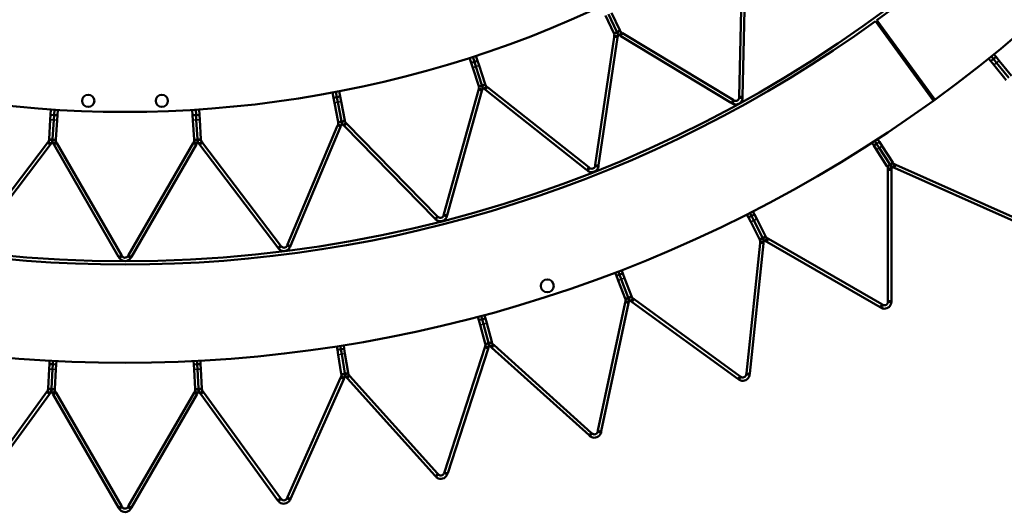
# Model space of a CAD drawing. Header units: millimetres. Extents: x 317 to 1217, y 559 to 3427.
# Tile 8 of 23: x 736 to 1026, y 559 to 704. Entities that reach past the tile are written whole.
import ezdxf

# ---------------------------------------------------------------- set-up
doc = ezdxf.new("R2010")
doc.units = ezdxf.units.MM
doc.layers.add('Visible (ISO)', color=7, linetype='Continuous', lineweight=50)
doc.layers.add('Visible Narrow (ISO)', color=7, linetype='Continuous', lineweight=35)

msp = doc.modelspace()

# ---------------------------------------------------------------- linework, layer by layer
at = {"layer": 'Visible (ISO)'}
for p, q in [((947.91, 681.39), (948.71, 719.41)), ((949.71, 719.39), (948.91, 681.36)), ((910.94, 700.06), (908.5, 705.24)), ((909.41, 705.66), (911.85, 700.48)), ((911.85, 700.48), (909.41, 705.66)), ((910.31, 706.09), (912.75, 700.91)), ((1005.1, 680.15), (988.07, 703.62)), ((988.47, 703.92), (1005.53, 680.47)), ((910.94, 700.06), (911.03, 699.87)), ((911.43, 700.06), (911.03, 699.87)), ((911.11, 699.3), (911.06, 698.91)), ((911.55, 699.23), (911.11, 699.3)), ((911.93, 700.29), (911.43, 700.06)), ((912.1, 699.15), (911.55, 699.23)), ((911.93, 700.29), (911.85, 700.48)), ((911.85, 700.48), (911.93, 700.29)), ((911.93, 700.29), (912.44, 700.53)), ((912.05, 698.76), (912.1, 699.15)), ((912.44, 700.53), (912.84, 700.72)), ((912.71, 699.43), (913, 699.91)), ((912.71, 699.43), (913.04, 699.23)), ((912.84, 700.72), (912.75, 700.91)), ((913, 699.91), (913.23, 700.29)), ((945.57, 679.53), (913.04, 699.23)), ((913.56, 700.09), (913.23, 700.29)), ((913.56, 700.09), (946.09, 680.39)), ((905.5, 661.29), (911.06, 698.91)), ((912.05, 698.76), (906.49, 661.14)), ((870.36, 693.4), (870.85, 691.9)), ((1022.78, 692.46), (1022.16, 693.23)), ((1022.78, 692.46), (1022.16, 693.23)), ((1022.93, 693.86), (1023.56, 693.09)), ((868.46, 692.78), (868.94, 691.28)), ((869.89, 691.59), (868.94, 691.28)), ((869.4, 689.89), (868.94, 691.28)), ((869.89, 691.59), (869.41, 693.09)), ((869.89, 691.59), (869.41, 693.09)), ((870.85, 691.9), (869.89, 691.59)), ((869.89, 691.59), (870.35, 690.2)), ((870.35, 690.2), (869.89, 691.59)), ((870.85, 691.9), (871.3, 690.5)), ((871.3, 690.5), (873.07, 685.06)), ((1021.38, 692.6), (1022.01, 691.83)), ((1022.78, 692.46), (1022.01, 691.83)), ((1022.93, 690.69), (1022.01, 691.83)), ((1023.56, 693.09), (1022.78, 692.46)), ((1022.78, 692.46), (1023.7, 691.32)), ((1023.7, 691.32), (1022.78, 692.46)), ((1026.52, 686.26), (1022.93, 690.69)), ((1023.56, 693.09), (1024.48, 691.95)), ((1023.7, 691.32), (1027.3, 686.89)), ((1027.3, 686.89), (1023.7, 691.32)), ((1024.48, 691.95), (1028.07, 687.51)), ((871.16, 684.45), (869.4, 689.89)), ((870.35, 690.2), (872.12, 684.75)), ((872.12, 684.75), (870.35, 690.2)), ((872.18, 684.55), (871.65, 684.38)), ((872.18, 684.55), (872.12, 684.75)), ((872.12, 684.75), (872.18, 684.55)), ((872.18, 684.55), (872.71, 684.73)), ((872.71, 684.73), (873.13, 684.86)), ((873.13, 684.86), (873.07, 685.06)), ((828.1, 682.55), (828.4, 681)), ((829.38, 681.19), (829.08, 682.74)), ((829.38, 681.19), (829.08, 682.74)), ((830.07, 682.93), (830.36, 681.37)), ((860.91, 646.66), (871.14, 683.29)), ((872.1, 683.02), (861.87, 646.39)), ((871.24, 683.67), (871.14, 683.29)), ((871.16, 684.45), (871.23, 684.24)), ((871.65, 684.38), (871.23, 684.24)), ((871.67, 683.55), (871.24, 683.67)), ((872.2, 683.4), (871.67, 683.55)), ((872.1, 683.02), (872.2, 683.4)), ((872.84, 683.6), (873.19, 684.04)), ((872.84, 683.6), (873.15, 683.36)), ((902.95, 659.74), (873.15, 683.36)), ((873.19, 684.04), (873.46, 684.39)), ((873.77, 684.15), (873.46, 684.39)), ((873.77, 684.15), (903.57, 660.52)), ((829.38, 681.19), (828.4, 681)), ((828.67, 679.56), (828.4, 681)), ((829.74, 673.94), (828.67, 679.56)), ((830.36, 681.37), (829.38, 681.19)), ((829.38, 681.19), (829.65, 679.75)), ((829.65, 679.75), (829.38, 681.19)), ((829.65, 679.75), (830.73, 674.13)), ((830.73, 674.13), (829.65, 679.75)), ((830.36, 681.37), (830.64, 679.93)), ((830.64, 679.93), (831.71, 674.31)), ((945.57, 679.53), (945.87, 679.35)), ((945.87, 679.35), (946.16, 679.83)), ((946.38, 680.21), (946.09, 680.39)), ((946.16, 679.83), (946.38, 680.21)), ((947.91, 681.39), (947.9, 681.04)), ((948.34, 681.03), (947.9, 681.04)), ((948.9, 681.02), (948.34, 681.03)), ((948.9, 681.02), (948.91, 681.36)), ((744.96, 674.54), (745.06, 676.01)), ((745.15, 677.58), (745.06, 676.01)), ((746.05, 675.94), (745.06, 676.01)), ((746.05, 675.94), (745.96, 674.48)), ((745.96, 674.48), (746.05, 675.94)), ((746.05, 675.94), (746.15, 677.52)), ((746.05, 675.94), (746.15, 677.52)), ((747.05, 675.88), (746.05, 675.94)), ((747.05, 675.88), (746.96, 674.42)), ((747.15, 677.46), (747.05, 675.88)), ((786.78, 677.46), (786.88, 675.88)), ((787.88, 675.94), (786.88, 675.88)), ((786.98, 674.42), (786.88, 675.88)), ((787.88, 675.94), (787.78, 677.52)), ((787.88, 675.94), (787.78, 677.52)), ((788.88, 676.01), (787.88, 675.94)), ((787.88, 675.94), (787.97, 674.48)), ((787.97, 674.48), (787.88, 675.94)), ((788.78, 677.58), (788.88, 676.01)), ((788.88, 676.01), (788.97, 674.54)), ((744.6, 668.83), (744.96, 674.54)), ((745.96, 674.48), (745.6, 668.77)), ((745.6, 668.77), (745.96, 674.48)), ((746.96, 674.42), (746.6, 668.71)), ((787.34, 668.71), (786.98, 674.42)), ((787.97, 674.48), (788.33, 668.77)), ((788.33, 668.77), (787.97, 674.48)), ((788.97, 674.54), (789.33, 668.83)), ((829.72, 673.16), (829.57, 672.8)), ((830.13, 672.99), (829.72, 673.16)), ((829.74, 673.94), (829.78, 673.73)), ((830.22, 673.82), (829.78, 673.73)), ((830.65, 672.77), (830.13, 672.99)), ((830.77, 673.92), (830.22, 673.82)), ((830.77, 673.92), (830.73, 674.13)), ((830.73, 674.13), (830.77, 673.92)), ((830.77, 673.92), (831.32, 674.03)), ((831.3, 672.9), (831.7, 673.29)), ((831.32, 674.03), (831.75, 674.11)), ((831.7, 673.29), (832.02, 673.6)), ((831.75, 674.11), (831.71, 674.31)), ((832.29, 673.32), (832.02, 673.6)), ((832.29, 673.32), (858.9, 646.14)), ((814.83, 637.74), (829.57, 672.8)), ((830.49, 672.41), (815.76, 637.35)), ((830.49, 672.41), (830.65, 672.77)), ((831.3, 672.9), (831.58, 672.62)), ((858.19, 645.44), (831.58, 672.62)), ((721.16, 637.48), (744.15, 667.77)), ((744.95, 667.17), (721.96, 636.87)), ((744.39, 668.08), (744.15, 667.77)), ((744.74, 667.82), (744.39, 668.08)), ((744.6, 668.83), (744.59, 668.62)), ((745.03, 668.6), (744.59, 668.62)), ((745.19, 667.48), (744.74, 667.82)), ((744.95, 667.17), (745.19, 667.48)), ((745.59, 668.56), (745.03, 668.6)), ((745.59, 668.56), (745.6, 668.77)), ((745.6, 668.77), (745.59, 668.56)), ((745.59, 668.56), (746.15, 668.53)), ((745.85, 667.44), (746.34, 667.72)), ((745.85, 667.44), (746.05, 667.1)), ((746.15, 668.53), (746.59, 668.5)), ((746.34, 667.72), (746.72, 667.94)), ((746.59, 668.5), (746.6, 668.71)), ((746.91, 667.6), (746.72, 667.94)), ((746.91, 667.6), (765.93, 634.66)), ((768, 634.66), (787.02, 667.6)), ((787.22, 667.94), (787.02, 667.6)), ((787.6, 667.72), (787.22, 667.94)), ((787.34, 668.71), (787.35, 668.5)), ((787.79, 668.53), (787.35, 668.5)), ((788.08, 667.44), (787.6, 667.72)), ((788.35, 668.56), (787.79, 668.53)), ((787.89, 667.1), (788.08, 667.44)), ((788.35, 668.56), (788.33, 668.77)), ((788.33, 668.77), (788.35, 668.56)), ((788.35, 668.56), (788.91, 668.6)), ((788.75, 667.48), (789.2, 667.82)), ((788.75, 667.48), (788.99, 667.17)), ((788.91, 668.6), (789.34, 668.62)), ((811.98, 636.87), (788.99, 667.17)), ((789.2, 667.82), (789.55, 668.08)), ((789.34, 668.62), (789.33, 668.83)), ((789.78, 667.77), (789.55, 668.08)), ((789.78, 667.77), (812.78, 637.48)), ((986.98, 667.74), (987.52, 666.9)), ((988.36, 667.45), (987.52, 666.9)), ((988.36, 667.45), (987.82, 668.28)), ((988.36, 667.45), (987.82, 668.28)), ((989.2, 667.99), (988.36, 667.45)), ((988.36, 667.45), (989.16, 666.22)), ((989.16, 666.22), (988.36, 667.45)), ((988.66, 668.83), (989.2, 667.99)), ((989.2, 667.99), (990, 666.77)), ((765.06, 634.16), (746.05, 667.1)), ((787.89, 667.1), (768.87, 634.16)), ((988.32, 665.68), (987.52, 666.9)), ((991.43, 660.89), (988.32, 665.68)), ((989.16, 666.22), (992.27, 661.43)), ((992.27, 661.43), (989.16, 666.22)), ((990, 666.77), (993.11, 661.98)), ((992.4, 661.24), (992.27, 661.43)), ((992.27, 661.43), (992.4, 661.24)), ((992.4, 661.24), (992.86, 661.54)), ((992.86, 661.54), (993.23, 661.78)), ((993.23, 661.78), (993.11, 661.98)), ((993.49, 661.01), (993.67, 661.41)), ((994.05, 661.24), (993.67, 661.41)), ((902.95, 659.74), (903.22, 659.53)), ((903.22, 659.53), (903.57, 659.96)), ((903.84, 660.31), (903.57, 660.52)), ((903.57, 659.96), (903.84, 660.31)), ((905.5, 661.29), (905.45, 660.95)), ((905.89, 660.88), (905.45, 660.95)), ((906.44, 660.8), (905.89, 660.88)), ((906.44, 660.8), (906.49, 661.14)), ((991.43, 660.89), (991.56, 660.69)), ((991.93, 660.93), (991.56, 660.69)), ((992.16, 660.15), (991.72, 660.15)), ((991.72, 660.15), (991.72, 659.72)), ((991.72, 621.16), (991.72, 659.72)), ((992.4, 661.24), (991.93, 660.93)), ((992.72, 660.15), (992.16, 660.15)), ((992.72, 659.72), (992.72, 660.15)), ((992.72, 659.72), (992.72, 621.16)), ((993.26, 660.5), (993.49, 661.01)), ((993.26, 660.5), (993.65, 660.33)), ((1028.88, 644.64), (993.65, 660.33)), ((994.05, 661.24), (1029.29, 645.55)), ((951.51, 646.18), (951.06, 647.06)), ((951.51, 646.18), (951.06, 647.06)), ((951.95, 647.52), (952.4, 646.63)), ((858.19, 645.44), (858.42, 645.2)), ((858.42, 645.2), (858.82, 645.59)), ((858.82, 645.59), (859.14, 645.9)), ((859.14, 645.9), (858.9, 646.14)), ((860.91, 646.66), (860.82, 646.33)), ((861.24, 646.21), (860.82, 646.33)), ((861.78, 646.06), (861.24, 646.21)), ((861.78, 646.06), (861.87, 646.39)), ((950.17, 646.61), (950.62, 645.72)), ((951.51, 646.18), (950.62, 645.72)), ((951.29, 644.42), (950.62, 645.72)), ((953.88, 639.33), (951.29, 644.42)), ((952.4, 646.63), (951.51, 646.18)), ((951.51, 646.18), (952.18, 644.87)), ((952.18, 644.87), (951.51, 646.18)), ((952.18, 644.87), (954.77, 639.79)), ((954.77, 639.79), (952.18, 644.87)), ((952.4, 646.63), (953.07, 645.32)), ((953.07, 645.32), (955.66, 640.24)), ((950.01, 599.79), (954.04, 638.14)), ((953.88, 639.33), (953.98, 639.12)), ((954.38, 639.32), (953.98, 639.12)), ((954.09, 638.56), (954.04, 638.14)), ((954.53, 638.52), (954.09, 638.56)), ((954.88, 639.57), (954.38, 639.32)), ((955.08, 638.46), (954.53, 638.52)), ((954.88, 639.57), (954.77, 639.79)), ((954.77, 639.79), (954.88, 639.57)), ((954.88, 639.57), (955.37, 639.83)), ((955.04, 638.04), (955.08, 638.46)), ((955.37, 639.83), (955.77, 640.03)), ((955.77, 640.03), (955.66, 640.24)), ((955.66, 638.75), (955.94, 639.24)), ((955.66, 638.75), (956.03, 638.54)), ((955.94, 639.24), (956.16, 639.62)), ((989.42, 619.26), (956.03, 638.54)), ((956.53, 639.4), (956.16, 639.62)), ((956.53, 639.4), (989.92, 620.12)), ((811.98, 636.87), (812.19, 636.6)), ((812.19, 636.6), (812.63, 636.94)), ((812.63, 636.94), (812.98, 637.21)), ((812.98, 637.21), (812.78, 637.48)), ((814.83, 637.74), (814.7, 637.42)), ((815.11, 637.25), (814.7, 637.42)), ((815.62, 637.03), (815.11, 637.25)), ((815.62, 637.03), (815.76, 637.35)), ((955.04, 638.04), (951.01, 599.68)), ((765.06, 634.16), (765.24, 633.86)), ((765.24, 633.86), (765.72, 634.14)), ((765.72, 634.14), (766.1, 634.36)), ((766.1, 634.36), (765.93, 634.66)), ((768, 634.66), (767.83, 634.36)), ((768.21, 634.14), (767.83, 634.36)), ((768.7, 633.86), (768.21, 634.14)), ((768.7, 633.86), (768.87, 634.16)), ((911.35, 629.44), (911.71, 628.51)), ((912.64, 628.87), (912.29, 629.8)), ((912.64, 628.87), (912.29, 629.8)), ((913.22, 630.16), (913.58, 629.23)), ((912.64, 628.87), (911.71, 628.51)), ((912.23, 627.14), (911.71, 628.51)), ((914.28, 621.82), (912.23, 627.14)), ((913.58, 629.23), (912.64, 628.87)), ((912.64, 628.87), (913.17, 627.5)), ((913.17, 627.5), (912.64, 628.87)), ((913.17, 627.5), (915.21, 622.17)), ((915.21, 622.17), (913.17, 627.5)), ((913.58, 629.23), (914.1, 627.86)), ((914.1, 627.86), (916.15, 622.53)), ((914.28, 621.82), (914.36, 621.6)), ((914.41, 621.03), (914.32, 620.61)), ((914.77, 621.75), (914.36, 621.6)), ((914.84, 620.94), (914.41, 621.03)), ((915.3, 621.95), (914.77, 621.75)), ((915.39, 620.82), (914.84, 620.94)), ((915.3, 621.95), (915.21, 622.17)), ((915.21, 622.17), (915.3, 621.95)), ((915.3, 621.95), (915.82, 622.15)), ((915.3, 620.41), (915.39, 620.82)), ((915.82, 622.15), (916.23, 622.31)), ((915.99, 621.05), (916.32, 621.51)), ((915.99, 621.05), (916.33, 620.8)), ((916.23, 622.31), (916.15, 622.53)), ((916.32, 621.51), (916.58, 621.86)), ((947.53, 598.13), (916.33, 620.8)), ((916.92, 621.61), (916.58, 621.86)), ((916.92, 621.61), (948.12, 598.94)), ((991.72, 621.16), (991.72, 620.82)), ((992.16, 620.82), (991.72, 620.82)), ((992.72, 620.82), (992.16, 620.82)), ((992.72, 620.82), (992.72, 621.16)), ((906.3, 582.89), (914.32, 620.61)), ((915.3, 620.41), (907.28, 582.68)), ((989.42, 619.26), (989.72, 619.09)), ((989.72, 619.09), (990, 619.57)), ((990.22, 619.95), (989.92, 620.12)), ((990, 619.57), (990.22, 619.95)), ((870.95, 616.42), (871.21, 615.46)), ((872.18, 615.72), (871.21, 615.46)), ((871.59, 614.05), (871.21, 615.46)), ((872.18, 615.72), (871.92, 616.68)), ((872.18, 615.72), (871.92, 616.68)), ((873.14, 615.98), (872.18, 615.72)), ((872.18, 615.72), (872.56, 614.31)), ((872.56, 614.31), (872.18, 615.72)), ((872.88, 616.94), (873.14, 615.98)), ((873.14, 615.98), (873.52, 614.57)), ((873.07, 608.53), (871.59, 614.05)), ((872.56, 614.31), (874.03, 608.79)), ((874.03, 608.79), (872.56, 614.31)), ((873.52, 614.57), (875, 609.05)), ((829.41, 607.7), (829.57, 606.72)), ((830.56, 606.87), (829.57, 606.72)), ((829.8, 605.27), (829.57, 606.72)), ((830.56, 606.87), (830.4, 607.86)), ((830.56, 606.87), (830.4, 607.86)), ((831.55, 607.03), (830.56, 606.87)), ((830.56, 606.87), (830.79, 605.43)), ((830.79, 605.43), (830.56, 606.87)), ((831.39, 608.01), (831.55, 607.03)), ((831.55, 607.03), (831.77, 605.58)), ((861.06, 570.66), (872.98, 607.34)), ((873.93, 607.03), (862.02, 570.35)), ((873.11, 607.74), (872.98, 607.34)), ((873.07, 608.53), (873.13, 608.31)), ((873.53, 607.6), (873.11, 607.74)), ((873.55, 608.42), (873.13, 608.31)), ((874.06, 607.43), (873.53, 607.6)), ((874.09, 608.57), (873.55, 608.42)), ((873.93, 607.03), (874.06, 607.43)), ((874.09, 608.57), (874.03, 608.79)), ((874.03, 608.79), (874.09, 608.57)), ((874.09, 608.57), (874.63, 608.71)), ((874.63, 608.71), (875.06, 608.82)), ((874.69, 607.6), (875.06, 608.01)), ((874.69, 607.6), (875, 607.31)), ((875.06, 608.82), (875, 609.05)), ((903.66, 581.51), (875, 607.31)), ((875.06, 608.01), (875.36, 608.34)), ((875.67, 608.06), (875.36, 608.34)), ((875.67, 608.06), (904.33, 582.25)), ((744.75, 603.47), (744.69, 602.48)), ((745.69, 602.43), (745.75, 603.42)), ((745.69, 602.43), (745.75, 603.42)), ((746.74, 603.37), (746.69, 602.37)), ((787.19, 603.37), (787.24, 602.37)), ((788.24, 602.43), (788.19, 603.42)), ((788.24, 602.43), (788.19, 603.42)), ((789.19, 603.47), (789.24, 602.48)), ((830.69, 599.63), (829.8, 605.27)), ((830.79, 605.43), (831.68, 599.79)), ((831.68, 599.79), (830.79, 605.43)), ((831.77, 605.58), (832.67, 599.95)), ((744.32, 595.32), (744.62, 601.02)), ((744.62, 601.02), (744.69, 602.48)), ((745.69, 602.43), (744.69, 602.48)), ((745.62, 600.96), (745.32, 595.26)), ((745.32, 595.26), (745.62, 600.96)), ((745.69, 602.43), (745.62, 600.96)), ((745.62, 600.96), (745.69, 602.43)), ((746.69, 602.37), (745.69, 602.43)), ((746.62, 600.91), (746.32, 595.21)), ((746.69, 602.37), (746.62, 600.91)), ((788.24, 602.43), (787.24, 602.37)), ((787.32, 600.91), (787.24, 602.37)), ((787.62, 595.21), (787.32, 600.91)), ((789.24, 602.48), (788.24, 602.43)), ((788.24, 602.43), (788.32, 600.96)), ((788.32, 600.96), (788.24, 602.43)), ((788.32, 600.96), (788.62, 595.26)), ((788.62, 595.26), (788.32, 600.96)), ((789.24, 602.48), (789.32, 601.02)), ((789.32, 601.02), (789.62, 595.32)), ((814.8, 563.22), (830.48, 598.45)), ((831.4, 598.04), (815.71, 562.81)), ((830.65, 598.84), (830.48, 598.45)), ((831.06, 598.66), (830.65, 598.84)), ((830.69, 599.63), (830.73, 599.4)), ((831.16, 599.47), (830.73, 599.4)), ((831.57, 598.43), (831.06, 598.66)), ((831.72, 599.56), (831.16, 599.47)), ((831.4, 598.04), (831.57, 598.43)), ((831.72, 599.56), (831.68, 599.79)), ((831.68, 599.79), (831.72, 599.56)), ((831.72, 599.56), (832.27, 599.65)), ((832.21, 598.53), (832.62, 598.91)), ((832.21, 598.53), (832.49, 598.22)), ((832.27, 599.65), (832.7, 599.71)), ((858.3, 569.56), (832.49, 598.22)), ((832.62, 598.91), (832.95, 599.2)), ((832.7, 599.71), (832.67, 599.95)), ((833.23, 598.89), (832.95, 599.2)), ((833.23, 598.89), (859.04, 570.23)), ((947.53, 598.13), (947.81, 597.93)), ((947.81, 597.93), (948.14, 598.39)), ((948.39, 598.74), (948.12, 598.94)), ((948.14, 598.39), (948.39, 598.74)), ((950.01, 599.79), (949.98, 599.45)), ((950.41, 599.4), (949.98, 599.45)), ((950.97, 599.34), (950.41, 599.4)), ((950.97, 599.34), (951.01, 599.68)), ((744.32, 595.32), (744.31, 595.08)), ((744.75, 595.06), (744.31, 595.08)), ((745.31, 595.03), (744.75, 595.06)), ((745.31, 595.03), (745.32, 595.26)), ((745.32, 595.26), (745.31, 595.03)), ((745.31, 595.03), (745.87, 595)), ((745.87, 595), (746.3, 594.98)), ((746.3, 594.98), (746.32, 595.21)), ((787.62, 595.21), (787.63, 594.98)), ((788.07, 595), (787.63, 594.98)), ((788.63, 595.03), (788.07, 595)), ((788.63, 595.03), (788.62, 595.26)), ((788.62, 595.26), (788.63, 595.03)), ((788.63, 595.03), (789.19, 595.06)), ((789.19, 595.06), (789.63, 595.08)), ((789.63, 595.08), (789.62, 595.32)), ((721.2, 563), (743.87, 594.2)), ((744.68, 593.62), (722.01, 562.41)), ((744.12, 594.55), (743.87, 594.2)), ((744.47, 594.29), (744.12, 594.55)), ((744.93, 593.96), (744.47, 594.29)), ((744.68, 593.62), (744.93, 593.96)), ((745.57, 593.92), (746.06, 594.2)), ((745.57, 593.92), (745.78, 593.56)), ((765.07, 560.16), (745.78, 593.56)), ((746.06, 594.2), (746.44, 594.42)), ((746.65, 594.06), (746.44, 594.42)), ((746.65, 594.06), (765.93, 560.66)), ((768, 560.66), (787.29, 594.06)), ((788.15, 593.56), (768.87, 560.16)), ((787.5, 594.42), (787.29, 594.06)), ((787.88, 594.2), (787.5, 594.42)), ((788.36, 593.92), (787.88, 594.2)), ((788.15, 593.56), (788.36, 593.92)), ((789.01, 593.96), (789.46, 594.29)), ((789.01, 593.96), (789.26, 593.62)), ((811.93, 562.41), (789.26, 593.62)), ((789.46, 594.29), (789.82, 594.55)), ((790.07, 594.2), (789.82, 594.55)), ((790.07, 594.2), (812.74, 563)), ((903.66, 581.51), (903.91, 581.28)), ((903.91, 581.28), (904.29, 581.7)), ((904.29, 581.7), (904.58, 582.02)), ((904.58, 582.02), (904.33, 582.25)), ((906.3, 582.89), (906.23, 582.56)), ((906.66, 582.47), (906.23, 582.56)), ((907.21, 582.35), (906.66, 582.47)), ((907.21, 582.35), (907.28, 582.68)), ((858.3, 569.56), (858.52, 569.31)), ((858.52, 569.31), (858.94, 569.68)), ((858.94, 569.68), (859.27, 569.97)), ((859.27, 569.97), (859.04, 570.23)), ((861.06, 570.66), (860.96, 570.33)), ((861.38, 570.2), (860.96, 570.33)), ((861.91, 570.03), (861.38, 570.2)), ((861.91, 570.03), (862.02, 570.35)), ((812.58, 562.47), (812.94, 562.73)), ((812.94, 562.73), (812.74, 563)), ((814.8, 563.22), (814.66, 562.91)), ((815.06, 562.73), (814.66, 562.91)), ((815.57, 562.5), (815.06, 562.73)), ((815.57, 562.5), (815.71, 562.81)), ((765.07, 560.16), (765.24, 559.86)), ((765.24, 559.86), (765.72, 560.14)), ((765.72, 560.14), (766.1, 560.36)), ((766.1, 560.36), (765.93, 560.66)), ((768, 560.66), (767.83, 560.36)), ((768.21, 560.14), (767.83, 560.36)), ((768.7, 559.86), (768.21, 560.14)), ((768.7, 559.86), (768.87, 560.16)), ((811.93, 562.41), (812.13, 562.14)), ((812.13, 562.14), (812.58, 562.47))]:
    msp.add_line(p, q, dxfattribs=at)
for centre, radius in [((766.97, 1008.36), 375.5), ((756.13, 680.11), 1.8), ((777.81, 680.11), 1.8), ((891.35, 625.56), 1.9)]:
    msp.add_circle(centre, radius, dxfattribs=at)
for centre, radius, start, end in [((766.97, 1008.36), 405.5, 306.038, 17.962), ((766.97, 1008.36), 376.5, 306.038, 17.962), ((766.97, 1008.36), 331.5, 234.0474, 305.9526), ((766.97, 1008.36), 376.5, 234.038, 305.962), ((996.5, 692.44), 4.16, 122.4687, 129.5313), ((996.5, 692.44), 3.69, 122.0031, 129.9969), ((996.5, 692.44), 2, 118.5888, 133.4112), ((996.5, 692.44), 1.7, 117.2646, 134.7354), ((996.5, 692.44), 1.7, 297.1885, 314.8115), ((996.5, 692.44), 2, 298.5127, 313.4873), ((996.5, 692.44), 3.69, 301.927, 310.073), ((996.5, 692.44), 4.16, 302.3926, 309.6074), ((766.97, 1008.36), 405.5, 234.038, 305.962), ((766.97, 1008.36), 405.5, 305.962, 306.038)]:
    msp.add_arc(centre, radius, start, end, dxfattribs=at)
for points in [[(911.11, 699.3), (911.15, 699.5), (911.11, 699.71), (911.03, 699.87)], [(911.93, 700.29), (912.09, 699.97), (912.16, 699.56), (912.1, 699.15)], [(912.71, 699.43), (912.35, 699.65), (912.09, 699.97), (911.93, 700.29)], [(912.84, 700.72), (912.92, 700.56), (913.05, 700.4), (913.23, 700.29)], [(872.18, 684.55), (872.29, 684.21), (872.32, 683.8), (872.2, 683.4)], [(872.84, 683.6), (872.51, 683.86), (872.29, 684.21), (872.18, 684.55)], [(873.13, 684.86), (873.19, 684.69), (873.3, 684.52), (873.46, 684.39)], [(871.24, 683.67), (871.3, 683.87), (871.28, 684.07), (871.23, 684.24)], [(829.72, 673.16), (829.8, 673.35), (829.82, 673.56), (829.78, 673.73)], [(830.77, 673.92), (830.83, 673.57), (830.81, 673.16), (830.65, 672.77)], [(831.3, 672.9), (831.01, 673.2), (830.83, 673.57), (830.77, 673.92)], [(831.75, 674.11), (831.78, 673.93), (831.87, 673.75), (832.02, 673.6)], [(744.39, 668.08), (744.52, 668.25), (744.58, 668.44), (744.59, 668.62)], [(745.59, 668.56), (745.57, 668.2), (745.44, 667.81), (745.19, 667.48)], [(745.85, 667.44), (745.64, 667.8), (745.57, 668.2), (745.59, 668.56)], [(746.59, 668.5), (746.58, 668.32), (746.61, 668.12), (746.72, 667.94)], [(787.22, 667.94), (787.32, 668.12), (787.36, 668.32), (787.35, 668.5)], [(788.35, 668.56), (788.37, 668.2), (788.29, 667.8), (788.08, 667.44)], [(788.75, 667.48), (788.5, 667.81), (788.37, 668.2), (788.35, 668.56)], [(789.34, 668.62), (789.36, 668.44), (789.42, 668.25), (789.55, 668.08)], [(993.23, 661.78), (993.33, 661.63), (993.48, 661.5), (993.67, 661.41)], [(991.72, 660.15), (991.72, 660.35), (991.65, 660.54), (991.56, 660.69)], [(992.4, 661.24), (992.59, 660.94), (992.72, 660.56), (992.72, 660.15)], [(993.26, 660.5), (992.88, 660.67), (992.59, 660.94), (992.4, 661.24)], [(954.09, 638.56), (954.11, 638.77), (954.07, 638.96), (953.98, 639.12)], [(954.88, 639.57), (955.04, 639.26), (955.13, 638.87), (955.08, 638.46)], [(955.66, 638.75), (955.3, 638.96), (955.04, 639.26), (954.88, 639.57)], [(955.77, 640.03), (955.85, 639.87), (955.98, 639.72), (956.16, 639.62)], [(914.41, 621.03), (914.45, 621.23), (914.43, 621.43), (914.36, 621.6)], [(915.3, 621.95), (915.42, 621.62), (915.47, 621.22), (915.39, 620.82)], [(915.99, 621.05), (915.66, 621.29), (915.42, 621.62), (915.3, 621.95)], [(916.23, 622.31), (916.29, 622.15), (916.41, 621.98), (916.58, 621.86)], [(873.11, 607.74), (873.18, 607.93), (873.17, 608.14), (873.13, 608.31)], [(874.09, 608.57), (874.19, 608.22), (874.19, 607.82), (874.06, 607.43)], [(874.69, 607.6), (874.38, 607.87), (874.19, 608.22), (874.09, 608.57)], [(875.06, 608.82), (875.11, 608.65), (875.2, 608.48), (875.36, 608.34)], [(830.65, 598.84), (830.74, 599.03), (830.76, 599.23), (830.73, 599.4)], [(831.72, 599.56), (831.77, 599.21), (831.74, 598.81), (831.57, 598.43)], [(832.21, 598.53), (831.93, 598.84), (831.77, 599.21), (831.72, 599.56)], [(832.7, 599.71), (832.73, 599.54), (832.81, 599.35), (832.95, 599.2)], [(744.12, 594.55), (744.24, 594.71), (744.3, 594.9), (744.31, 595.08)], [(745.31, 595.03), (745.29, 594.68), (745.17, 594.29), (744.93, 593.96)], [(745.57, 593.92), (745.37, 594.28), (745.29, 594.68), (745.31, 595.03)], [(746.3, 594.98), (746.3, 594.8), (746.33, 594.6), (746.44, 594.42)], [(787.5, 594.42), (787.6, 594.6), (787.64, 594.8), (787.63, 594.98)], [(788.63, 595.03), (788.65, 594.68), (788.57, 594.28), (788.36, 593.92)], [(789.01, 593.96), (788.77, 594.29), (788.65, 594.68), (788.63, 595.03)], [(789.63, 595.08), (789.64, 594.9), (789.7, 594.71), (789.82, 594.55)]]:
    msp.add_open_spline(points, degree=3, dxfattribs=at)
for points, knots in [([(948.9, 681.02), (948.89, 680.62), (948.73, 680.06), (948.31, 679.64), (947.9, 679.24), (947.28, 679.03), (946.76, 679.07), (946.4, 679.1), (946.09, 679.22), (945.87, 679.35)], [1.106512, 1.106512, 1.106512, 1.106512, 1.761726, 1.761726, 1.761726, 2.387231, 2.387231, 2.387231, 2.814719, 2.814719, 2.814719, 2.814719]), ([(946.38, 680.21), (946.59, 680.09), (946.96, 680), (947.29, 680.14), (947.62, 680.28), (947.84, 680.62), (947.89, 680.89), (947.9, 680.94), (947.9, 681), (947.9, 681.04)], [-2.814719, -2.814719, -2.814719, -2.814719, -2.038715, -2.038715, -2.038715, -1.261225, -1.261225, -1.261225, -1.106512, -1.106512, -1.106512, -1.106512]), ([(906.44, 660.8), (906.38, 660.41), (906.15, 659.86), (905.67, 659.5), (905.22, 659.16), (904.59, 659.03), (904.07, 659.13), (903.72, 659.2), (903.42, 659.36), (903.22, 659.53)], [1.106512, 1.106512, 1.106512, 1.106512, 1.761726, 1.761726, 1.761726, 2.387231, 2.387231, 2.387231, 2.814719, 2.814719, 2.814719, 2.814719]), ([(903.84, 660.31), (904.03, 660.16), (904.38, 660.03), (904.73, 660.13), (905.07, 660.22), (905.34, 660.53), (905.42, 660.8), (905.43, 660.85), (905.44, 660.9), (905.45, 660.95)], [-2.814719, -2.814719, -2.814719, -2.814719, -2.038715, -2.038715, -2.038715, -1.261225, -1.261225, -1.261225, -1.106512, -1.106512, -1.106512, -1.106512]), ([(861.78, 646.06), (861.67, 645.68), (861.37, 645.17), (860.86, 644.87), (860.37, 644.58), (859.72, 644.53), (859.22, 644.7), (858.88, 644.82), (858.61, 645.01), (858.42, 645.2)], [1.106512, 1.106512, 1.106512, 1.106512, 1.761726, 1.761726, 1.761726, 2.387231, 2.387231, 2.387231, 2.814719, 2.814719, 2.814719, 2.814719]), ([(859.14, 645.9), (859.3, 645.73), (859.64, 645.56), (860, 645.61), (860.35, 645.66), (860.65, 645.94), (860.76, 646.19), (860.79, 646.24), (860.8, 646.28), (860.82, 646.33)], [-2.814719, -2.814719, -2.814719, -2.814719, -2.038715, -2.038715, -2.038715, -1.261225, -1.261225, -1.261225, -1.106512, -1.106512, -1.106512, -1.106512]), ([(815.62, 637.03), (815.47, 636.67), (815.11, 636.2), (814.56, 635.97), (814.04, 635.75), (813.39, 635.78), (812.91, 636.01), (812.59, 636.16), (812.34, 636.39), (812.19, 636.6)], [1.106512, 1.106512, 1.106512, 1.106512, 1.761726, 1.761726, 1.761726, 2.387231, 2.387231, 2.387231, 2.814719, 2.814719, 2.814719, 2.814719]), ([(812.98, 637.21), (813.13, 637.02), (813.44, 636.8), (813.8, 636.81), (814.16, 636.82), (814.49, 637.05), (814.63, 637.29), (814.66, 637.33), (814.68, 637.38), (814.7, 637.42)], [-2.814719, -2.814719, -2.814719, -2.814719, -2.038715, -2.038715, -2.038715, -1.261225, -1.261225, -1.261225, -1.106512, -1.106512, -1.106512, -1.106512]), ([(768.7, 633.86), (768.5, 633.52), (768.08, 633.1), (767.51, 632.94), (766.96, 632.79), (766.32, 632.9), (765.88, 633.19), (765.58, 633.38), (765.37, 633.64), (765.24, 633.86)], [1.106512, 1.106512, 1.106512, 1.106512, 1.761726, 1.761726, 1.761726, 2.387231, 2.387231, 2.387231, 2.814719, 2.814719, 2.814719, 2.814719]), ([(766.1, 634.36), (766.22, 634.16), (766.5, 633.91), (766.86, 633.87), (767.22, 633.83), (767.57, 634.02), (767.75, 634.24), (767.78, 634.28), (767.81, 634.32), (767.83, 634.36)], [-2.814719, -2.814719, -2.814719, -2.814719, -2.038715, -2.038715, -2.038715, -1.261225, -1.261225, -1.261225, -1.106512, -1.106512, -1.106512, -1.106512]), ([(992.72, 620.82), (992.72, 620.42), (992.56, 619.85), (992.15, 619.42), (991.75, 619.02), (991.14, 618.79), (990.62, 618.82), (990.26, 618.84), (989.94, 618.96), (989.72, 619.09)], [1.110722, 1.110722, 1.110722, 1.110722, 1.765936, 1.765936, 1.765936, 2.391441, 2.391441, 2.391441, 2.818928, 2.818928, 2.818928, 2.818928]), ([(990.22, 619.95), (990.42, 619.83), (990.79, 619.76), (991.12, 619.9), (991.45, 620.05), (991.66, 620.39), (991.71, 620.67), (991.71, 620.72), (991.72, 620.77), (991.72, 620.82)], [-2.818928, -2.818928, -2.818928, -2.818928, -2.042925, -2.042925, -2.042925, -1.265434, -1.265434, -1.265434, -1.110722, -1.110722, -1.110722, -1.110722]), ([(950.97, 599.34), (950.93, 598.95), (950.72, 598.39), (950.26, 598.01), (949.82, 597.65), (949.19, 597.5), (948.67, 597.58), (948.32, 597.63), (948.02, 597.78), (947.81, 597.93)], [1.110722, 1.110722, 1.110722, 1.110722, 1.765936, 1.765936, 1.765936, 2.391441, 2.391441, 2.391441, 2.818928, 2.818928, 2.818928, 2.818928]), ([(948.39, 598.74), (948.59, 598.61), (948.95, 598.49), (949.29, 598.6), (949.63, 598.71), (949.88, 599.03), (949.95, 599.3), (949.96, 599.35), (949.97, 599.4), (949.98, 599.45)], [-2.818928, -2.818928, -2.818928, -2.818928, -2.042925, -2.042925, -2.042925, -1.265434, -1.265434, -1.265434, -1.110722, -1.110722, -1.110722, -1.110722]), ([(907.21, 582.35), (907.13, 581.96), (906.86, 581.43), (906.36, 581.1), (905.89, 580.79), (905.25, 580.7), (904.74, 580.83), (904.39, 580.93), (904.11, 581.11), (903.91, 581.28)], [1.110722, 1.110722, 1.110722, 1.110722, 1.765936, 1.765936, 1.765936, 2.391441, 2.391441, 2.391441, 2.818928, 2.818928, 2.818928, 2.818928]), ([(904.58, 582.02), (904.76, 581.87), (905.11, 581.71), (905.46, 581.79), (905.81, 581.86), (906.09, 582.15), (906.19, 582.41), (906.21, 582.46), (906.22, 582.51), (906.23, 582.56)], [-2.818928, -2.818928, -2.818928, -2.818928, -2.042925, -2.042925, -2.042925, -1.265434, -1.265434, -1.265434, -1.110722, -1.110722, -1.110722, -1.110722]), ([(861.91, 570.03), (861.79, 569.65), (861.47, 569.15), (860.94, 568.87), (860.44, 568.61), (859.79, 568.59), (859.29, 568.78), (858.96, 568.9), (858.7, 569.11), (858.52, 569.31)], [1.110722, 1.110722, 1.110722, 1.110722, 1.765936, 1.765936, 1.765936, 2.391441, 2.391441, 2.391441, 2.818928, 2.818928, 2.818928, 2.818928]), ([(859.27, 569.97), (859.42, 569.8), (859.75, 569.61), (860.11, 569.65), (860.47, 569.68), (860.78, 569.95), (860.9, 570.19), (860.93, 570.24), (860.94, 570.29), (860.96, 570.33)], [-2.818928, -2.818928, -2.818928, -2.818928, -2.042925, -2.042925, -2.042925, -1.265434, -1.265434, -1.265434, -1.110722, -1.110722, -1.110722, -1.110722]), ([(812.94, 562.73), (813.07, 562.54), (813.38, 562.32), (813.74, 562.32), (814.1, 562.31), (814.44, 562.54), (814.59, 562.77), (814.61, 562.82), (814.64, 562.87), (814.66, 562.91)], [-2.818928, -2.818928, -2.818928, -2.818928, -2.042925, -2.042925, -2.042925, -1.265434, -1.265434, -1.265434, -1.110722, -1.110722, -1.110722, -1.110722]), ([(768.7, 559.86), (768.5, 559.52), (768.08, 559.1), (767.51, 558.94), (766.96, 558.79), (766.32, 558.9), (765.88, 559.19), (765.58, 559.38), (765.37, 559.64), (765.24, 559.86)], [1.110722, 1.110722, 1.110722, 1.110722, 1.765936, 1.765936, 1.765936, 2.391441, 2.391441, 2.391441, 2.818928, 2.818928, 2.818928, 2.818928]), ([(766.1, 560.36), (766.22, 560.16), (766.5, 559.91), (766.86, 559.87), (767.22, 559.83), (767.57, 560.02), (767.75, 560.24), (767.78, 560.28), (767.81, 560.32), (767.83, 560.36)], [-2.818928, -2.818928, -2.818928, -2.818928, -2.042925, -2.042925, -2.042925, -1.265434, -1.265434, -1.265434, -1.110722, -1.110722, -1.110722, -1.110722]), ([(815.57, 562.5), (815.41, 562.14), (815.04, 561.68), (814.48, 561.46), (813.96, 561.25), (813.31, 561.29), (812.84, 561.53), (812.52, 561.7), (812.28, 561.93), (812.13, 562.14)], [1.110722, 1.110722, 1.110722, 1.110722, 1.765936, 1.765936, 1.765936, 2.391441, 2.391441, 2.391441, 2.818928, 2.818928, 2.818928, 2.818928])]:
    msp.add_open_spline(points, degree=3, knots=knots, dxfattribs=at)
at = {"layer": 'Visible Narrow (ISO)'}
for p, q in [((910.94, 700.06), (911.85, 700.48)), ((912.75, 700.91), (911.85, 700.48)), ((913.56, 700.09), (913.04, 699.23)), ((911.06, 698.91), (912.05, 698.76)), ((870.35, 690.2), (871.3, 690.5)), ((1022.93, 690.69), (1023.7, 691.32)), ((1023.7, 691.32), (1024.48, 691.95)), ((869.4, 689.89), (870.35, 690.2)), ((871.16, 684.45), (872.12, 684.75)), ((873.07, 685.06), (872.12, 684.75)), ((871.14, 683.29), (872.1, 683.02)), ((873.77, 684.15), (873.15, 683.36)), ((828.67, 679.56), (829.65, 679.75)), ((829.65, 679.75), (830.64, 679.93)), ((946.09, 680.39), (945.57, 679.53)), ((947.91, 681.39), (948.91, 681.36)), ((744.96, 674.54), (745.96, 674.48)), ((745.96, 674.48), (746.96, 674.42)), ((786.98, 674.42), (787.97, 674.48)), ((787.97, 674.48), (788.97, 674.54)), ((829.74, 673.94), (830.73, 674.13)), ((831.71, 674.31), (830.73, 674.13)), ((832.29, 673.32), (831.58, 672.62)), ((829.57, 672.8), (830.49, 672.41)), ((744.15, 667.77), (744.95, 667.17)), ((744.6, 668.83), (745.6, 668.77)), ((746.6, 668.71), (745.6, 668.77)), ((746.91, 667.6), (746.05, 667.1)), ((787.02, 667.6), (787.89, 667.1)), ((787.34, 668.71), (788.33, 668.77)), ((789.33, 668.83), (788.33, 668.77)), ((789.78, 667.77), (788.99, 667.17)), ((988.32, 665.68), (989.16, 666.22)), ((989.16, 666.22), (990, 666.77)), ((991.43, 660.89), (992.27, 661.43)), ((993.11, 661.98), (992.27, 661.43)), ((903.57, 660.52), (902.95, 659.74)), ((905.5, 661.29), (906.49, 661.14)), ((991.72, 659.72), (992.72, 659.72)), ((994.05, 661.24), (993.65, 660.33)), ((858.9, 646.14), (858.19, 645.44)), ((860.91, 646.66), (861.87, 646.39)), ((951.29, 644.42), (952.18, 644.87)), ((952.18, 644.87), (953.07, 645.32)), ((953.88, 639.33), (954.77, 639.79)), ((954.04, 638.14), (955.04, 638.04)), ((955.66, 640.24), (954.77, 639.79)), ((956.53, 639.4), (956.03, 638.54)), ((812.78, 637.48), (811.98, 636.87)), ((814.83, 637.74), (815.76, 637.35)), ((765.93, 634.66), (765.06, 634.16)), ((768, 634.66), (768.87, 634.16)), ((912.23, 627.14), (913.17, 627.5)), ((913.17, 627.5), (914.1, 627.86)), ((914.28, 621.82), (915.21, 622.17)), ((916.15, 622.53), (915.21, 622.17)), ((916.92, 621.61), (916.33, 620.8)), ((991.72, 621.16), (992.72, 621.16)), ((914.32, 620.61), (915.3, 620.41)), ((989.92, 620.12), (989.42, 619.26)), ((871.59, 614.05), (872.56, 614.31)), ((872.56, 614.31), (873.52, 614.57)), ((872.98, 607.34), (873.93, 607.03)), ((873.07, 608.53), (874.03, 608.79)), ((875, 609.05), (874.03, 608.79)), ((875.67, 608.06), (875, 607.31)), ((829.8, 605.27), (830.79, 605.43)), ((830.79, 605.43), (831.77, 605.58)), ((744.62, 601.02), (745.62, 600.96)), ((745.62, 600.96), (746.62, 600.91)), ((787.32, 600.91), (788.32, 600.96)), ((788.32, 600.96), (789.32, 601.02)), ((830.48, 598.45), (831.4, 598.04)), ((830.69, 599.63), (831.68, 599.79)), ((832.67, 599.95), (831.68, 599.79)), ((833.23, 598.89), (832.49, 598.22)), ((948.12, 598.94), (947.53, 598.13)), ((950.01, 599.79), (951.01, 599.68)), ((744.32, 595.32), (745.32, 595.26)), ((746.32, 595.21), (745.32, 595.26)), ((787.62, 595.21), (788.62, 595.26)), ((789.62, 595.32), (788.62, 595.26)), ((743.87, 594.2), (744.68, 593.62)), ((746.65, 594.06), (745.78, 593.56)), ((787.29, 594.06), (788.15, 593.56)), ((790.07, 594.2), (789.26, 593.62)), ((904.33, 582.25), (903.66, 581.51)), ((906.3, 582.89), (907.28, 582.68)), ((859.04, 570.23), (858.3, 569.56)), ((861.06, 570.66), (862.02, 570.35)), ((812.74, 563), (811.93, 562.41)), ((814.8, 563.22), (815.71, 562.81)), ((765.93, 560.66), (765.07, 560.16)), ((768, 560.66), (768.87, 560.16))]:
    msp.add_line(p, q, dxfattribs=at)

doc.saveas('drawing.dxf')
